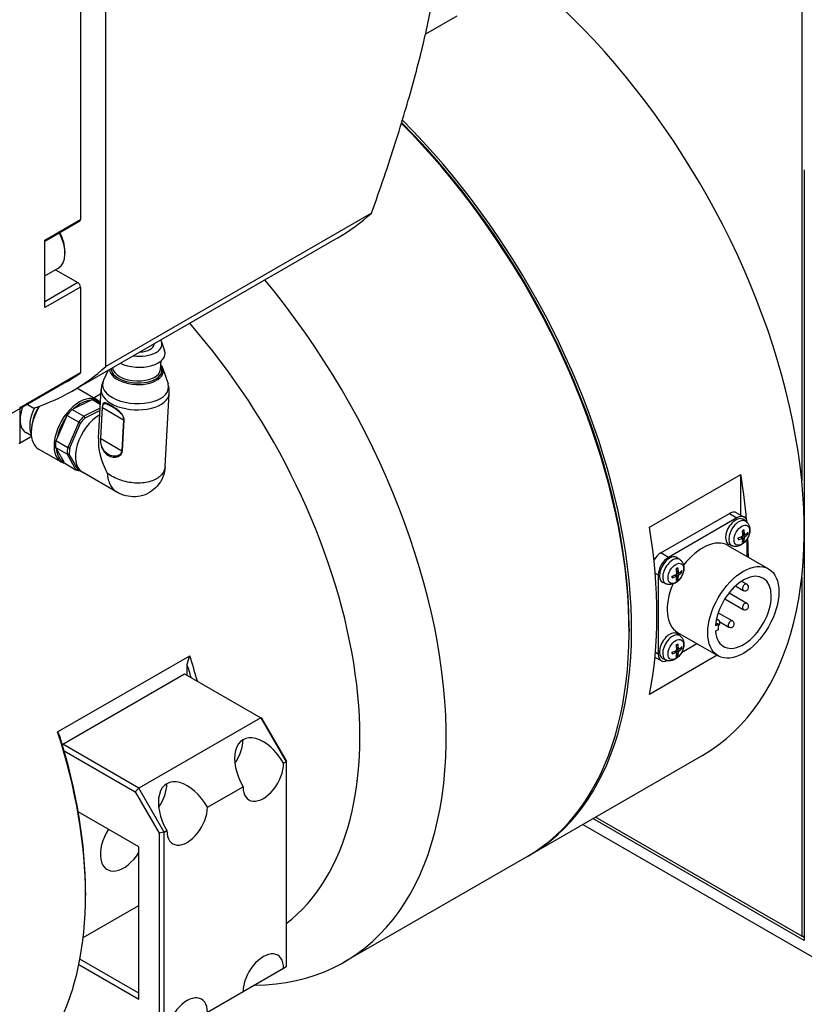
# Model space of a CAD drawing. Extents: x 0 to 1685, y -10 to 1188.
# Tile 16 of 19: x 1543 to 1597, y 975 to 1044. Entities that reach past the tile are written whole.
import ezdxf

# ---------------------------------------------------------------- set-up
doc = ezdxf.new("R2010")
doc.units = 0
doc.header["$LTSCALE"] = 25.4
doc.layers.get('0').update_dxf_attribs({"linetype": 'CONTINUOUS'})

msp = doc.modelspace()

# ---------------------------------------------------------------- linework, layer by layer
for p, q in [((1597.1429816, 1095.0565305), (1597.1429816, 1011.6764532)), ((1546.9384002, 1063.5867402), (1546.9384002, 1029.8388661)), ((1548.7061671, 1019.6097955), (1548.7061671, 1061.0927237)), ((1573.1438241, 1044.0173024), (1570.9547308, 1042.7534288)), ((1597.3197583, 1033.3089766), (1597.3197583, 979.6243264)), ((1567.2025802, 1030.2887046), (1548.7061671, 1019.6097955)), ((1544.4635264, 1028.4099971), (1546.9384002, 1029.8388661)), ((1546.8866235, 1029.7244219), (1544.4635264, 1028.3254461)), ((1544.4635264, 1023.7151418), (1544.4635264, 1028.4099971)), ((1564.8466098, 1028.5746902), (1546.3501967, 1017.8957811)), ((1545.8600623, 1027.6241192), (1545.8600623, 1027.4812323)), ((1544.4635264, 1025.913983), (1545.3940721, 1026.4512338)), ((1545.2109245, 1026.3454935), (1546.7616235, 1025.450197)), ((1546.7616235, 1025.450197), (1544.4635264, 1024.1233901)), ((1546.9384002, 1025.1440108), (1544.4635264, 1023.7151418)), ((1546.9384002, 1025.1440108), (1546.9384002, 1019.1570204)), ((1552.5844213, 1021.3284125), (1552.7941431, 1020.7113871)), ((1552.0625909, 1021.1667798), (1552.0641763, 1021.1947488)), ((1552.5138435, 1019.4091515), (1552.5470707, 1019.9953288)), ((1546.9384002, 1019.1570204), (1542.6957595, 1016.7075307)), ((1548.8647082, 1019.347535), (1548.5399748, 1018.6490713)), ((1552.6736894, 1019.4678794), (1553.0317323, 1018.3944582)), ((1545.9751967, 1018.5453002), (1541.732556, 1016.0958105)), ((1548.1176895, 1017.2661664), (1546.6886807, 1018.091205)), ((1548.1854042, 1014.6117592), (1548.3777292, 1018.0046606)), ((1547.6350171, 1017.2493574), (1546.4566108, 1016.6610807)), ((1548.3183373, 1016.9568985), (1547.7203418, 1017.3021514)), ((1548.360343, 1017.697942), (1547.8650876, 1017.4120061)), ((1548.0554114, 1017.2358967), (1548.325319, 1017.0800654)), ((1552.8320755, 1012.6543678), (1553.1201164, 1017.7358407)), ((1542.7311148, 1015.897187), (1542.7311148, 1016.6723286)), ((1543.2442263, 1016.9685737), (1543.6878316, 1016.7124581)), ((1546.3523393, 1016.6192257), (1547.1749856, 1016.1442707)), ((1548.3042289, 1016.7080045), (1547.1749856, 1016.1442707)), ((1547.2556337, 1016.0265704), (1548.2950142, 1016.5454434)), ((1548.4467795, 1016.7675132), (1548.3245571, 1014.6113264)), ((1548.3490305, 1014.5888504), (1548.4712529, 1016.7450373)), ((1548.4586189, 1016.8759069), (1548.4585781, 1016.8759304)), ((1548.4712529, 1016.7450373), (1549.9375407, 1015.8984756)), ((1548.4752181, 1016.7933647), (1548.4752142, 1016.7933627)), ((1548.4900195, 1016.9849756), (1548.49003, 1016.9849695)), ((1548.5249423, 1016.9648128), (1548.5250198, 1016.9647681)), ((1542.7311148, 1014.2846063), (1542.7311148, 1015.897187)), ((1545.9465431, 1016.0776898), (1545.2882826, 1014.5652748)), ((1546.8126704, 1015.729872), (1545.9900241, 1016.204827)), ((1546.8126704, 1015.729872), (1546.0485009, 1013.9741215)), ((1549.9375407, 1015.8984756), (1549.8153183, 1013.7422887)), ((1549.8552971, 1013.7275532), (1549.9775195, 1015.8837401)), ((1549.9525612, 1016.0624651), (1549.9522891, 1016.0626222)), ((1543.5089323, 1015.1215153), (1543.5089323, 1014.9990408)), ((1546.18614, 1013.9405689), (1546.9338738, 1015.6585568)), ((1542.7207595, 1014.2617174), (1543.525916, 1014.7265747)), ((1543.5239336, 1014.7423404), (1542.7311148, 1014.2846063)), ((1543.5194748, 1014.7825294), (1543.134973, 1015.0045216)), ((1545.2258547, 1014.4490766), (1546.0485009, 1013.9741215)), ((1548.3490305, 1014.5888504), (1549.8153183, 1013.7422887)), ((1545.6176895, 1012.9360393), (1544.0266992, 1013.854598)), ((1546.0212553, 1013.4934681), (1545.1986091, 1013.9684231)), ((1545.2499262, 1013.8886104), (1545.7700719, 1012.9644721)), ((1546.0212553, 1013.4934681), (1546.6250883, 1012.4206433)), ((1546.7527899, 1012.4639661), (1546.1619441, 1013.5137167)), ((1548.7394852, 1013.50753), (1548.7392454, 1013.5069792)), ((1545.8024421, 1012.8955983), (1546.6250883, 1012.4206433)), ((1549.4681793, 1010.8572956), (1547.0767254, 1012.2380021)), ((1586.5363799, 1008.4085161), (1592.9003409, 1012.0827507)), ((1592.9003409, 1009.2543452), (1592.9003409, 1012.0827507)), ((1587.331875, 1006.6197446), (1592.1048458, 1009.3754206)), ((1592.6351759, 1009.0692344), (1587.8622051, 1006.3135584)), ((1592.1048458, 1009.3754206), (1592.6351759, 1009.0692344)), ((1592.6048458, 1009.4249494), (1593.1351759, 1009.1187632)), ((1593.2666429, 1008.8075487), (1593.0767618, 1008.9461527)), ((1592.9980542, 1007.645063), (1592.8771653, 1007.7274068)), ((1593.0348756, 1007.6451984), (1592.9052441, 1007.7398231)), ((1593.1661001, 1007.6874866), (1592.982772, 1007.7767407)), ((1593.1661001, 1007.9361271), (1593.0343439, 1007.9996481)), ((1593.1843936, 1007.9041712), (1593.0376305, 1007.969123)), ((1593.0966928, 1007.4738132), (1593.0380085, 1007.5340454)), ((1593.2133832, 1007.7693833), (1593.0444228, 1007.883523)), ((1593.2822213, 1007.9570344), (1593.3637261, 1007.9363284)), ((1593.3422827, 1006.3745894), (1593.3422827, 1007.6004378)), ((1591.9986905, 1007.1503127), (1594.8271176, 1005.5173196)), ((1592.2936524, 1007.1222796), (1592.0786772, 1007.2174195)), ((1587.8622051, 1006.3135584), (1587.331875, 1006.6197446)), ((1588.6704489, 1006.1539348), (1588.4805677, 1006.2925388)), ((1586.9399247, 1005.2130441), (1587.1550983, 1005.0888135)), ((1587.1550983, 1005.0888135), (1587.1550983, 999.5774616)), ((1588.4018601, 1004.9914491), (1588.2809712, 1005.0737929)), ((1588.4386815, 1004.9915845), (1588.30905, 1005.0862092)), ((1588.569906, 1005.0338727), (1588.3865779, 1005.1231268)), ((1588.569906, 1005.2825132), (1588.4381498, 1005.3460342)), ((1588.5881995, 1005.2505573), (1588.4414364, 1005.3155091)), ((1588.5004987, 1004.8201993), (1588.4418145, 1004.8804315)), ((1588.6171891, 1005.1157694), (1588.4482287, 1005.2299092)), ((1588.6860273, 1005.3034205), (1588.767532, 1005.2827146)), ((1597.1429816, 1004.9310844), (1597.1429816, 979.9305126)), ((1587.6974583, 1004.4686657), (1587.4824831, 1004.5638056)), ((1592.5305868, 1004.3255472), (1593.0633394, 1004.0179624)), ((1592.9559803, 1004.6572965), (1593.3133394, 1004.4509751)), ((1591.7900559, 1003.426286), (1593.0633394, 1002.6911555)), ((1592.0789145, 1003.8368637), (1593.3133394, 1003.1241682)), ((1591.2109574, 1002.0398819), (1591.323129, 1001.9751197)), ((1591.3281501, 1002.4578658), (1592.3182342, 1001.8862404)), ((1585.1221663, 1001.3635479), (1585.1221663, 1001.1594237)), ((1591.140626, 1001.5723208), (1591.3156722, 1001.6733838)), ((1591.1610256, 1001.7626691), (1591.3156722, 1001.6733838)), ((1591.3156722, 1001.6733838), (1591.3156722, 1001.2651355)), ((1591.4416964, 1001.8149595), (1592.0682342, 1001.4532277)), ((1588.6704489, 1000.846707), (1588.4805677, 1000.9853111)), ((1588.4986905, 1001.0881349), (1591.3271176, 999.4551418)), ((1591.3156722, 1001.2651355), (1591.140626, 1001.1640725)), ((1588.569906, 999.9752855), (1588.4381498, 1000.0388065)), ((1588.5881995, 999.9433295), (1588.4414364, 1000.0082813)), ((1588.6860273, 999.9961928), (1588.767532, 999.9754868)), ((1588.7806668, 999.6994874), (1589.8422827, 1000.3124116)), ((1545.3474099, 994.1558509), (1554.5397981, 999.4630787)), ((1591.2588217, 999.4945724), (1586.5363799, 996.7680694)), ((1586.9277134, 999.3705384), (1587.3622051, 999.1196845)), ((1587.1550983, 999.5774616), (1586.9574296, 999.6915857)), ((1588.4018601, 999.6842214), (1588.2809712, 999.7665651)), ((1588.4386815, 999.6843567), (1588.30905, 999.7789814)), ((1588.569906, 999.7266449), (1588.3865779, 999.815899)), ((1588.5004987, 999.5129716), (1588.4418145, 999.5732038)), ((1588.6171891, 999.8085416), (1588.4482287, 999.9226814)), ((1554.3630214, 998.0975615), (1554.3630214, 998.8628935)), ((1587.6974583, 999.1614379), (1587.4824831, 999.2565778)), ((1545.7009633, 993.3006441), (1554.1862447, 998.1996236)), ((1554.1862447, 998.1996236), (1559.4895455, 995.1377614)), ((1559.4895455, 995.1377614), (1551.0042642, 990.238782)), ((1559.4895455, 995.1377614), (1561.2573125, 992.0758993)), ((1559.5930989, 995.0779749), (1559.4895455, 995.1377614)), ((1561.2573125, 992.1954724), (1559.5930989, 995.0779749)), ((1545.7009633, 993.3006441), (1545.6768565, 993.2588899)), ((1551.0042642, 990.238782), (1545.7009633, 993.3006441)), ((1545.8011465, 992.834555), (1550.7542642, 989.9748712)), ((1590.2263511, 992.5228406), (1578.2055358, 985.5826197)), ((1561.0805358, 991.9738372), (1561.2573125, 992.0758993)), ((1561.2573125, 992.1954724), (1561.2573125, 992.0758993)), ((1561.2573125, 992.0758993), (1561.2573125, 977.7872091)), ((1550.7542642, 989.9748712), (1551.0042642, 990.238782)), ((1550.7542642, 989.9748712), (1552.4184777, 987.0923688)), ((1552.7720311, 987.1769198), (1551.0042642, 990.238782)), ((1555.7772349, 988.911975), (1558.2521087, 990.340844)), ((1551.0042642, 986.1562991), (1546.7837087, 988.5930379)), ((1581.8955069, 987.7130255), (1597.8500884, 978.5016436)), ((1597.3197583, 979.6243264), (1582.6026137, 988.1212738)), ((1597.1429816, 979.9305126), (1582.7793904, 988.2233359)), ((1552.7720311, 987.1769198), (1552.4184777, 987.0923688)), ((1552.4184777, 987.0923688), (1552.4184777, 972.9727806)), ((1552.7720311, 987.1769198), (1552.9488078, 987.2789819)), ((1552.7720311, 972.8882296), (1552.7720311, 987.1769198)), ((1551.0042642, 975.5418435), (1551.0042642, 986.1562991)), ((1565.300837, 978.1320884), (1578.0287591, 985.4805576)), ((1547.2919536, 982.9923748), (1547.2919536, 982.7882507)), ((1547.1270676, 979.8353157), (1551.0042642, 982.0738161)), ((1597.1429816, 979.9305126), (1597.3197583, 979.9305126)), ((1597.3197583, 979.8284506), (1597.1429816, 979.9305126)), ((1551.0042642, 975.9500918), (1546.8986625, 978.320462)), ((1546.826491, 977.953882), (1551.0042642, 975.5418435)), ((1561.0805358, 977.685147), (1558.2521087, 976.0521539)), ((1561.2573125, 977.7872091), (1561.0805358, 977.685147)), ((1558.2521087, 976.0521539), (1555.7772349, 974.6232848))]:
    msp.add_line(p, q)
for centre, radius, start, end in [((1542.6957595, 1014.3050187), 0.05, 239.999999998, 300.000000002), ((1592.1932342, 1004.323348), 0.25, 295.901690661, 336.027237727), ((1593.1883394, 1004.2344688), 0.25, 240, 60), ((1593.1883394, 1002.9076618), 0.25, 240, 60), ((1591.198129, 1001.7586133), 0.25, 298.045529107, 60), ((1592.1932342, 1001.6697341), 0.25, 240, 60)]:
    msp.add_arc(centre, radius, start, end)
for centre, major_axis, ratio, start_param, end_param in [((1573.1013511, 1022.1842107), (17.125, -29.6613701), 0.5773502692, 0, 2.1548842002), ((1560.9037591, 1015.1419277), (17.125, -29.6613701), 0.5773502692, 0, 2.0030997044), ((1561.0805358, 1015.2439897), (-17, 29.4448637), 0.5773502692, 3.926990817, 5.1491792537), ((1561.0805358, 1015.2439897), (17.125, -29.6613701), 0.5773502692, 6.2780239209, 8.2912021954), ((1544.2216098, 1064.2982381), (20.625, -35.7235479), 0.5773502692, 0, 0.1219587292), ((1546.7616235, 1029.9409282), (0.125, -0.2165064), 0.5773502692, 0, 0.7853981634), ((1544.2690721, 1028.3997909), (1.125, -1.9485572), 0.5773502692, 0, 1.4989070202), ((1544.3928157, 1028.4712344), (1.0375, -1.7970027), 0.5773502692, 0.7853981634, 1.4928322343), ((1546.7616235, 1025.2460729), (0.125, -0.2165064), 0.5773502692, 0.7853981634, 2.3561944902), ((1548.175837, 1007.7934584), (17.125, -29.6613701), 0.5773502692, 5.9646363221, 8.139956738), ((1545.1706332, 1006.0584032), (15, -25.9807621), 0.5773502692, 0.0753543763, 1.8986970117), ((1550.939394, 1021.2304477), (1.6723155, -0.0947944), 0.5370538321, 4.5493403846, 6.6442076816), ((1550.9035894, 1020.5988007), (1.9219148, -0.1089428), 0.5370538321, 4.0730435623, 6.4970316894), ((1550.939394, 1021.2304477), (1.123197, -0.0636679), 0.5370538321, 4.8652242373, 6.2831853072), ((1525.7251967, 1053.6193291), (20.625, -35.7235479), 0.5773502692, 6.161226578, 6.4051440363), ((1525.7251967, 1053.6193291), (20.25, -35.0740289), 0.5773502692, 0, 0.0487741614), ((1550.8334685, 1019.3617638), (-1.8695813, 0.1059763), 0.5370538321, 0.0624701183, 3.352047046), ((1550.8367541, 1019.4197263), (-1.7747179, 0.100599), 0.5370538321, 0.0615736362, 3.4829553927), ((1550.8367541, 1019.4197263), (-1.7721552, 0.1004538), 0.5370538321, 0.0600137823, 3.4788614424), ((1550.841528, 1019.5039459), (-1.6723155, 0.0947944), 0.5370538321, 0.0827142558, 3.1415926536), ((1550.7712484, 1018.2641083), (-2.2965496, 0.1301788), 0.5370538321, 6.0727309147, 9.6352323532), ((1550.7489228, 1017.8702506), (-2.3711936, 0.13441), 0.5370538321, 0, 3.1415926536), ((1546.8676895, 1015.1011028), (1.25, 2.1650635), 0.5773502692, 0, 3.1415926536), ((1546.9384002, 1015.060278), (1.2, 2.078461), 0.5773502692, 0.3624117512, 1.0732541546), ((1547.3817575, 1017.268218), (-0.3767171, -0.0984041), 0.2684761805, 2.2358435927, 2.6127532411), ((1546.9289267, 1015.0657475), (1.225, 2.1217622), 0.5773502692, 0.0774968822, 0.3109714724), ((1544.109973, 1016.6932712), (-0.975, -1.6887495), 0.5773502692, 4.98931125, 5.4977871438), ((1544.8170798, 1016.2850229), (-1, -1.7320508), 0.5773502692, 4.7872519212, 5.8911072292), ((1545.2766992, 1016.0196615), (-1.25, -2.1650635), 0.5773502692, 4.6614898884, 6.2831853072), ((1545.1706332, 1016.0808987), (1.175, 2.0351597), 0.5773502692, 1.5351114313, 2.3561944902), ((1546.9289267, 1015.0657475), (1.225, 2.1217622), 0.5773502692, 1.1246944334, 1.3581690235), ((1546.4399537, 1016.7980567), (-0.2729008, -0.161647), 0.4045619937, 1.0180798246, 1.3949893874), ((1548.5420015, 1016.7803142), (-0.1000669, 0.0056722), 0.5370538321, 0.3443107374, 0.8164262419), ((1544.109973, 1016.6932712), (-0.975, -1.6887495), 0.5773502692, 5.4977871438, 6.2831853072), ((1546.9384002, 1015.060278), (1.2, 2.078461), 0.5773502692, 1.4096093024, 2.1204517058), ((1545.7455014, 1016.0037753), (0.2237711, 0.3591223), 0.3391087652, 5.1233861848, 5.5002958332), ((1548.2642254, 1014.2948125), (-1.1875, -2.0568103), 0.5773502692, 3.9189073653, 6.2831853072), ((1547.751573, 1014.5907925), (1.225, 2.1217622), 0.5773502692, 1.1246944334, 1.3581690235), ((1547.8222836, 1014.5499677), (-1.175, -2.0351597), 0.5773502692, 4.2749776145, 4.4910711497), ((1550.0082118, 1015.9337973), (-0.1000669, 0.0056722), 0.5370538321, 0.81752083, 1.2896363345), ((1550.4739341, 1013.0190366), (-1.5958935, 2.9542733), 0.5575303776, 5.7361108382, 5.7361734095), ((1546.9289267, 1015.0657475), (1.225, 2.1217622), 0.5773502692, 2.1718919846, 2.4053665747), ((1545.2194075, 1014.7950259), (0.1056146, 0.4253639), 0.3160770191, 3.8451748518, 4.2220844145), ((1550.4739341, 1013.0190366), (-1.5958935, 2.9542733), 0.5575303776, 0.7358278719, 1.5528014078), ((1548.4197864, 1014.6241299), (-0.1000758, 0.0056727), 0.5370538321, 0.346425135, 0.8164120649), ((1542.6957595, 1014.3050187), (0.05, 0), 0.5773502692, 3.926990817, 5.4977871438), ((1542.6957595, 1014.3050187), (0.025, -0.0433013), 0.5773502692, 0, 0.7853981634), ((1545.1671857, 1013.8737536), (0.1327283, -0.2162905), 0.3107852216, 1.4498680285, 1.8267776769), ((1546.9384002, 1015.060278), (-1.2, -2.078461), 0.5773502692, 5.5983995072, 6.3092419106), ((1547.751573, 1014.5907925), (1.225, 2.1217622), 0.5773502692, 2.1718919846, 2.4053665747), ((1547.8222836, 1014.5499677), (-1.175, -2.0351597), 0.5773502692, 5.3221751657, 5.5382687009), ((1547.8222836, 1014.5499677), (-0.725, -1.2557368), 0.5773502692, 1.447207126, 1.4475228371), ((1549.8859894, 1013.7776105), (0.1000669, -0.0056722), 0.5370538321, 3.9591134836, 4.4312289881), ((1545.5828955, 1013.1351655), (-0.2199007, 0.2759508), 0.1607489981, 3.5475249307, 3.9244344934), ((1547.751573, 1014.5907925), (-1.225, -2.1217622), 0.5773502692, 0.0774968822, 0.2851227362), ((1547.8222836, 1014.5499677), (-1.175, -2.0351597), 0.5773502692, 0.0861874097, 0.1603113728), ((1569.2122638, 1019.9388451), (17.125, -29.6613701), 0.5773502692, 0.8885211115, 0.9950559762), ((1592.5467875, 1008.0996447), (-0.5, -0.8660254), 0.5773502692, 3.079689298, 6.3450886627), ((1592.7499934, 1007.9823237), (0.4874289, 0.8442516), 0.5773502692, 6.2212819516, 9.4866813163), ((1592.1048458, 1008.558924), (0.5, 0.8660254), 0.5773502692, 0, 0.7853981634), ((1592.6351759, 1008.2527378), (0.5, 0.8660254), 0.5773502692, 5.6050866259, 7.0685834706), ((1562.8483027, 1016.2646105), (-17.125, 29.6613701), 0.5773502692, 3.7173330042, 4.1366486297), ((1593.0578938, 1007.8045573), (-0.2454788, -0.4251817), 0.5773502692, 3.7819630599, 4.0720185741), ((1591.9491645, 1008.4032347), (-0.9347979, 1.2975679), 0.6105983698, 3.9621851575, 4.1755909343), ((1590.2486905, 1004.1192238), (1.75, 3.0310889), 0.5773502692, 0, 1.3531878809), ((1593.0578938, 1007.8045573), (-0.2454788, -0.4251817), 0.5773502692, 5.3527593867, 5.6428149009), ((1591.9850593, 1008.3845755), (-1.5920641, -0.1511996), 0.5393330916, 1.9947986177, 2.2082043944), ((1591.9850593, 1008.4654064), (1.5911257, -0.1607748), 0.6105983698, 5.2491870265, 5.4625928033), ((1592.0191661, 1008.4436501), (0.6650894, -1.4543678), 0.5393330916, 0.9333882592, 1.1467940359), ((1592.0191661, 1008.4457149), (0.7283197, -1.4237556), 0.5099595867, 0.5045669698, 0.7179727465), ((1591.9491645, 1008.4052994), (-0.8769822, 1.3373226), 0.6399718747, 3.5838703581, 3.7972761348), ((1591.9832712, 1008.3835432), (-1.5971683, -0.0811345), 0.5099595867, 2.4236199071, 2.6370256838), ((1591.9832712, 1008.464374), (1.5966464, -0.0908275), 0.6399718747, 5.627501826, 5.8409076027), ((1593.0468118, 1007.8109555), (-0.2268511, -0.3929177), 0.5773502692, 2.2000792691, 2.4411387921), ((1569.2122638, 1019.9388451), (17.125, -29.6613701), 0.5773502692, 0.7985298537, 0.8460660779), ((1593.0578938, 1007.8045573), (0.2454788, 0.4251817), 0.5773502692, 5.3527593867, 5.6428149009), ((1593.0578938, 1007.8045573), (0.2454788, 0.4251817), 0.5773502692, 3.7819630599, 4.0720185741), ((1593.0468118, 1007.8109555), (-0.2268511, -0.3929177), 0.5773502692, 0.7004538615, 0.9415133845), ((1587.331875, 1005.803248), (0.5, 0.8660254), 0.5773502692, 0.7853981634, 1.5320800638), ((1587.8622051, 1005.4970618), (0.5, 0.8660254), 0.5773502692, 0.7853981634, 2.3561944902), ((1587.9505935, 1005.4460308), (-0.5, -0.8660254), 0.5773502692, 3.079689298, 6.3450886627), ((1588.1537994, 1005.3287098), (0.4874289, 0.8442516), 0.5773502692, 6.2212819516, 9.4866813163), ((1588.4616997, 1005.1509434), (-0.2454788, -0.4251817), 0.5773502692, 3.7819630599, 4.0720185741), ((1587.422972, 1005.7900362), (0.6650894, -1.4543678), 0.5393330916, 0.9333882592, 1.1467940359), ((1587.3529704, 1005.7496208), (-0.9347979, 1.2975679), 0.6105983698, 3.9621851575, 4.1755909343), ((1588.4616997, 1005.1509434), (-0.2454788, -0.4251817), 0.5773502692, 5.3527593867, 5.6428149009), ((1587.3888653, 1005.7309616), (-1.5920641, -0.1511996), 0.5393330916, 1.9947986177, 2.2082043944), ((1587.3888653, 1005.8117925), (1.5911257, -0.1607748), 0.6105983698, 5.2491870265, 5.4625928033), ((1587.422972, 1005.792101), (0.7283197, -1.4237556), 0.5099595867, 0.5045669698, 0.7179727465), ((1588.4616997, 1005.1509434), (0.2454788, 0.4251817), 0.5773502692, 3.7819630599, 4.0720185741), ((1588.4506177, 1005.1573417), (-0.2268511, -0.3929177), 0.5773502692, 0.7004538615, 0.9415133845), ((1587.3529704, 1005.7516855), (-0.8769822, 1.3373226), 0.6399718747, 3.5838703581, 3.7972761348), ((1587.3870772, 1005.7299293), (-1.5971683, -0.0811345), 0.5099595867, 2.4236199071, 2.6370256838), ((1587.3870772, 1005.8107601), (1.5966464, -0.0908275), 0.6399718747, 5.627501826, 5.8409076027), ((1588.4506177, 1005.1573417), (-0.2268511, -0.3929177), 0.5773502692, 2.2000792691, 2.4411387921), ((1588.4616997, 1005.1509434), (0.2454788, 0.4251817), 0.5773502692, 5.3527593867, 5.6428149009), ((1593.0771176, 1002.4862307), (1.375, 2.3815699), 0.5773502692, 2.4472292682, 8.5483450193), ((1590.2486905, 1004.1192238), (-1.75, -3.0310889), 0.5773502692, 4.9299974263, 6.2831853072), ((1593.1883394, 1004.2344688), (0.125, 0.2165064), 0.5773502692, 0, 3.1415926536), ((1593.1883394, 1002.9076618), (0.125, 0.2165064), 0.5773502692, 0, 3.1415926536), ((1591.198129, 1001.7586133), (0.125, 0.2165064), 0.5773502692, 0, 0.8069991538), ((1592.1932342, 1001.6697341), (0.125, 0.2165064), 0.5773502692, 0, 3.1415926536), ((1587.9505935, 1000.138803), (-0.5, -0.8660254), 0.5773502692, 3.079689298, 6.3450886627), ((1588.1537994, 1000.021482), (0.4874289, 0.8442516), 0.5773502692, 6.2212819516, 9.4866813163), ((1588.4616997, 999.8437157), (-0.2454788, -0.4251817), 0.5773502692, 3.7819630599, 4.0720185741), ((1587.422972, 1000.4828085), (0.6650894, -1.4543678), 0.5393330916, 0.9333882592, 1.1467940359), ((1587.3529704, 1000.442393), (-0.9347979, 1.2975679), 0.6105983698, 3.9621851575, 4.1755909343), ((1587.3870772, 1000.4227015), (-1.5971683, -0.0811345), 0.5099595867, 2.4236199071, 2.6370256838), ((1587.3870772, 1000.5035324), (1.5966464, -0.0908275), 0.6399718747, 5.627501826, 5.8409076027), ((1588.4506177, 999.8501139), (-0.2268511, -0.3929177), 0.5773502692, 2.2000792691, 2.4411387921), ((1588.4616997, 999.8437157), (0.2454788, 0.4251817), 0.5773502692, 5.3527593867, 5.6428149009), ((1535.2711383, 1000.3429271), (-15, 25.9807621), 0.5773502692, 4.2934728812, 4.3585053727), ((1587.8622051, 999.9857099), (-0.5, -0.8660254), 0.5773502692, 5.4977871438, 6.9612839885), ((1588.4616997, 999.8437157), (-0.2454788, -0.4251817), 0.5773502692, 5.3527593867, 5.6428149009), ((1587.3888653, 1000.4237338), (-1.5920641, -0.1511996), 0.5393330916, 1.9947986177, 2.2082043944), ((1587.3888653, 1000.5045647), (1.5911257, -0.1607748), 0.6105983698, 5.2491870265, 5.4625928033), ((1587.422972, 1000.4848732), (0.7283197, -1.4237556), 0.5099595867, 0.5045669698, 0.7179727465), ((1588.4616997, 999.8437157), (0.2454788, 0.4251817), 0.5773502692, 3.7819630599, 4.0720185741), ((1588.4506177, 999.8501139), (-0.2268511, -0.3929177), 0.5773502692, 0.7004538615, 0.9415133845), ((1587.3529704, 1000.4444577), (-0.8769822, 1.3373226), 0.6399718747, 3.5838703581, 3.7972761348), ((1535.0943616, 1000.2408651), (14.875, -25.7642558), 0.5773502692, 1.1641358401, 1.1982847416), ((1526.0787501, 995.0356994), (15, -25.9807621), 0.5773502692, 0.3538836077, 1.2169127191), ((1559.6663222, 991.1573406), (-1.4142136, 2.4494897), 0.5773502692, 4.7123889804, 7.853981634), ((1526.2555268, 995.1377614), (-14.875, 25.7642558), 0.5773502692, 3.926990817, 4.3398773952), ((1556.8378951, 992.7903338), (1, 1.7320508), 0.5773502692, 4.5704919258, 5.4977871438), ((1559.6663222, 991.1573406), (-1, -1.7320508), 0.5773502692, 5.4977871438, 8.6393797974), ((1554.3630214, 988.0954784), (-1.4142136, 2.4494897), 0.5773502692, 4.7123889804, 7.853981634), ((1551.5345942, 989.7284716), (1, 1.7320508), 0.5773502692, 4.5704919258, 5.4977871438), ((1554.3630214, 988.0954784), (-1, -1.7320508), 0.5773502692, 5.4977871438, 8.6393797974), ((1549.943604, 986.5645473), (-1.1485, -1.9892604), 0.5773502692, 4.6353529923, 7.7801562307), ((1559.6663222, 976.8686504), (1, 1.7320508), 0.5773502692, 5.4977871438, 8.6393797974), ((1554.3630214, 973.8067883), (1, 1.7320508), 0.5773502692, 5.4977871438, 8.6393797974)]:
    msp.add_ellipse(centre, major_axis=major_axis, ratio=ratio, start_param=start_param, end_param=end_param)
for centre, major_axis in [((1592.973422, 1007.8533271), (-0.3842533, -0.6655462)), ((1588.377228, 1005.1997132), (-0.3842533, -0.6655462)), ((1593.0771176, 1002.4862307), (1.75, 3.0310889)), ((1588.377228, 999.8924855), (-0.3842533, -0.6655462))]:
    msp.add_ellipse(centre, major_axis=major_axis, ratio=0.5773502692)
for points, weights in [([(1567.2025802, 1030.2887046), (1572.3942443, 1044.8872711), (1572.3942443, 1054.0275773)], [1.4307745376, 1.62337880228, 1.62337880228]), ([(1554.3630214, 998.8628935), (1554.4492074, 999.1606725), (1554.5397981, 999.4630787)], [1, 1.00005213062, 1]), ([(1545.3474099, 994.1558509), (1545.4380006, 993.9580498), (1545.5241866, 993.7597899)], [1, 1.00005213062, 1])]:
    msp.add_rational_spline(points, weights, degree=2)
for points, degree in [([(1552.6736894, 1019.4678794), (1552.644064, 1019.5566969), (1552.5956514, 1019.6420872), (1552.5315773, 1019.7220025)], 3), ([(1548.1176895, 1017.2661664), (1548.1943827, 1017.2218875), (1548.2644712, 1017.1662311), (1548.3264862, 1017.1006557)], 3), ([(1546.9338738, 1015.6585568), (1546.8739755, 1015.6939294), (1546.8126704, 1015.729872)], 2), ([(1547.1749856, 1016.1442707), (1547.215668, 1016.0847409), (1547.2556337, 1016.0265704)], 2), ([(1546.0485009, 1013.9741215), (1546.1180239, 1013.9570602), (1546.18614, 1013.9405689)], 2), ([(1546.1619441, 1013.5137167), (1546.0923291, 1013.5037652), (1546.0212553, 1013.4934681)], 2), ([(1545.9228233, 1012.8260962), (1545.8138208, 1012.8453079), (1545.7109167, 1012.8822146), (1545.6176895, 1012.9360393)], 3), ([(1546.6250883, 1012.4206433), (1546.6896685, 1012.4424775), (1546.7527899, 1012.4639661)], 2)]:
    msp.add_open_spline(points, degree=degree)
for points, knots in [([(1548.5399748, 1018.6490713), (1548.5221346, 1018.610699), (1548.5053947, 1018.5711367), (1548.4745156, 1018.4898744), (1548.4603775, 1018.4481743), (1548.4350737, 1018.3629887), (1548.4239091, 1018.3195037), (1548.4048607, 1018.2312041), (1548.3969778, 1018.1863903), (1548.3847072, 1018.0959713), (1548.3803201, 1018.0503672), (1548.3777292, 1018.0046606)], [3.68496105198, 3.68496105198, 3.68496105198, 3.68496105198, 3.72705193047, 3.72705193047, 3.76914280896, 3.76914280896, 3.81123368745, 3.81123368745, 3.85332456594, 3.85332456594, 3.89541544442, 3.89541544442, 3.89541544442, 3.89541544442]), ([(1553.1201164, 1017.7358407), (1553.1227072, 1017.7815473), (1553.1235017, 1017.827355), (1553.1215277, 1017.9185815), (1553.1187595, 1017.963999), (1553.1098115, 1018.0538856), (1553.1036325, 1018.0983537), (1553.0881172, 1018.1858531), (1553.0787821, 1018.2288837), (1553.0572839, 1018.3131151), (1553.045122, 1018.3543156), (1553.0317323, 1018.3944582)], [0.75382279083, 0.75382279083, 0.75382279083, 0.75382279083, 0.79591366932, 0.79591366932, 0.83800454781, 0.83800454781, 0.8800954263, 0.8800954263, 0.92218630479, 0.92218630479, 0.96427718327, 0.96427718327, 0.96427718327, 0.96427718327]), ([(1549.9775195, 1015.8837401), (1549.984202, 1016.0016286), (1549.8952028, 1016.2561829), (1549.4606991, 1016.6677098), (1548.8685705, 1017.0167561), (1548.5711503, 1017.1279927), (1548.4699987, 1016.9534471), (1548.4517913, 1016.8559297), (1548.4467795, 1016.7675132)], [0, 0, 0, 0, 0.1428571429, 0.2857142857, 0.5714285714, 0.8571428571, 0.8928571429, 1, 1, 1, 1]), ([(1548.4712529, 1016.7450373), (1548.4758935, 1016.8269043), (1548.4939883, 1016.9169972), (1548.5956081, 1017.0771384), (1548.8896847, 1016.9689951), (1549.4527884, 1016.6347432), (1549.8606354, 1016.2452549), (1549.9437282, 1016.0076317), (1549.9375407, 1015.8984756)], [0, 0, 0, 0, 0.1071428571, 0.1428571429, 0.4285714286, 0.7142857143, 0.8571428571, 1, 1, 1, 1]), ([(1548.3246215, 1014.6112168), (1548.3179415, 1014.4933684), (1548.3348136, 1014.2035661), (1548.4932613, 1013.7319242), (1548.713385, 1013.5075031), (1548.8685679, 1013.4183192)], [0, 0, 0, 0, 0.2855765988, 0.5711531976, 1, 1, 1, 1]), ([(1549.8153183, 1013.7422887), (1549.8091309, 1013.6331327), (1549.699563, 1013.4369086), (1549.3739768, 1013.327772), (1548.9179057, 1013.4019743), (1548.5448893, 1013.708238), (1548.3619545, 1014.2107514), (1548.342843, 1014.4796943), (1548.3490305, 1014.5888504)], [0, 0, 0, 0, 0.1428571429, 0.2857142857, 0.4285714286, 0.7142857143, 0.8571428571, 1, 1, 1, 1]), ([(1548.8685679, 1013.4183192), (1548.920174, 1013.3887363), (1549.0827813, 1013.3150652), (1549.3838528, 1013.2709807), (1549.7310406, 1013.3956235), (1549.8486146, 1013.6096647), (1549.8552971, 1013.7275532)], [0, 0, 0, 0, 0.1424424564, 0.4282949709, 0.7141474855, 1, 1, 1, 1]), ([(1552.8320784, 1012.6543676), (1552.8181927, 1012.4043299), (1552.7625055, 1012.1529678), (1552.577731, 1011.6895687), (1552.4463956, 1011.4709474), (1552.1293415, 1011.1045543), (1551.9438869, 1010.9491196), (1551.5436218, 1010.7121359), (1551.3246016, 1010.6276294), (1550.8802337, 1010.5326346), (1550.6487062, 1010.520234), (1550.1964581, 1010.565815), (1549.9706974, 1010.6239064), (1549.6659441, 1010.7504936), (1549.574112, 1010.7957522), (1549.4859696, 1010.8467613)], [0.00003517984, 0.00003517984, 0.00003517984, 0.00003517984, 0.15106916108, 0.15106916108, 0.30005661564, 0.30005661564, 0.44202165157, 0.44202165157, 0.57969471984, 0.57969471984, 0.71560841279, 0.71560841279, 0.85285539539, 0.85285539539, 0.91419343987, 0.91419343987, 0.91419343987, 0.91419343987]), ([(1552.8320783, 1012.6543664), (1552.8298498, 1012.6143206), (1552.7984126, 1012.3540185), (1552.5952117, 1012.0161423), (1552.2607569, 1011.7961997), (1552.1354029, 1011.7336292)], [0.26004591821, 0.26004591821, 0.26004591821, 0.26004591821, 0.28571428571, 0.42857142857, 0.5000002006, 0.5000002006, 0.5000002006, 0.5000002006]), ([(1548.7983872, 1012.1825805), (1548.821094, 1011.8604463), (1548.9728861, 1011.302836), (1549.3026502, 1010.9528505), (1549.4859696, 1010.8467613)], [0, 0, 0, 0, 0.14285714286, 0.27147644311, 0.27147644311, 0.27147644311, 0.27147644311]), ([(1552.1354029, 1011.7336292), (1552.0100359, 1011.6710714), (1551.592328, 1011.5156292), (1550.7370446, 1011.4401296), (1549.6581693, 1011.6629721), (1549.0469435, 1011.9902832), (1548.7983872, 1012.1825805)], [0.5000002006, 0.5000002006, 0.5000002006, 0.5000002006, 0.57142857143, 0.71428571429, 0.85714285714, 1, 1, 1, 1]), ([(1593.2666429, 1008.8075487), (1593.3229946, 1008.7664147), (1593.3708669, 1008.7158401), (1593.4507609, 1008.6003247), (1593.4801444, 1008.5347339), (1593.5244634, 1008.3863822), (1593.5336316, 1008.3036455), (1593.5318882, 1008.1207814), (1593.5149891, 1008.0212662), (1593.457067, 1007.8234006), (1593.4145969, 1007.7253902), (1593.3094916, 1007.5422558), (1593.2471264, 1007.4570608), (1593.1033229, 1007.3038651), (1593.0218528, 1007.2358411), (1592.8411522, 1007.1303928), (1592.7422811, 1007.0907958), (1592.5490294, 1007.0655029), (1592.4603054, 1007.068957), (1592.3460585, 1007.1013082), (1592.319515, 1007.1108338), (1592.2936524, 1007.1222796)], [5.5596904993, 5.5596904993, 5.5596904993, 5.5596904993, 5.7645675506, 5.7645675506, 5.9970461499, 5.9970461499, 6.2942540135, 6.2942540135, 6.6695131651, 6.6695131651, 7.0641265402, 7.0641265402, 7.4541560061, 7.4541560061, 7.8486101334, 7.8486101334, 8.2229301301, 8.2229301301, 8.4944237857, 8.4944237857, 8.5774764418, 8.5774764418, 8.5774764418, 8.5774764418]), ([(1593.0108597, 1008.1556346), (1593.0148948, 1008.1585778), (1593.0189341, 1008.1614338), (1593.0295758, 1008.1687225), (1593.0361792, 1008.1730061), (1593.0493572, 1008.1810822), (1593.0559317, 1008.1848746), (1593.0690194, 1008.1919559), (1593.0755326, 1008.1952449), (1593.0884653, 1008.2013103), (1593.0948848, 1008.2040868), (1593.1012412, 1008.2066045)], [4.58147819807, 4.58147819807, 4.58147819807, 4.58147819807, 4.61950766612, 4.61950766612, 4.68165511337, 4.68165511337, 4.74380256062, 4.74380256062, 4.80595000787, 4.80595000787, 4.86809745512, 4.86809745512, 4.86809745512, 4.86809745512]), ([(1593.1080653, 1008.2301806), (1593.1088425, 1008.2273233), (1593.1093346, 1008.2242996), (1593.1094603, 1008.2186869), (1593.1088496, 1008.215324), (1593.1067063, 1008.2106569), (1593.1048106, 1008.2085139), (1593.1022981, 1008.2070697), (1593.1017815, 1008.2068288), (1593.1012321, 1008.20662)], [0.0074673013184, 0.0074673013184, 0.0074673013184, 0.0074673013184, 0.0093080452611, 0.0093080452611, 0.0116464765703, 0.0116464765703, 0.0139533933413, 0.0139533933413, 0.0144847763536, 0.0144847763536, 0.0144847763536, 0.0144847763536]), ([(1592.7313665, 1007.5659939), (1592.7314604, 1007.5654137), (1592.73151, 1007.5648459), (1592.7315155, 1007.5619479), (1592.7306075, 1007.5592347), (1592.7276373, 1007.555045), (1592.7250303, 1007.5528346), (1592.7201067, 1007.5501372), (1592.7172421, 1007.5490515), (1592.714379, 1007.5482959)], [0.0225798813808, 0.0225798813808, 0.0225798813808, 0.0225798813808, 0.0231112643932, 0.0231112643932, 0.0254181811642, 0.0254181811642, 0.0277566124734, 0.0277566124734, 0.029597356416, 0.029597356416, 0.029597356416, 0.029597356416]), ([(1592.7313845, 1007.5659938), (1592.7303866, 1007.5727575), (1592.7295814, 1007.5797051), (1592.7283679, 1007.5939379), (1592.7279596, 1007.601223), (1592.7275483, 1007.6160979), (1592.7275454, 1007.6236878), (1592.7279505, 1007.6391383), (1592.7283586, 1007.6469989), (1592.7293498, 1007.6598592), (1592.7298036, 1007.6647854), (1592.7303349, 1007.6697514)], [2.98588417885, 2.98588417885, 2.98588417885, 2.98588417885, 3.0480316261, 3.0480316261, 3.11017907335, 3.11017907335, 3.1723265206, 3.1723265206, 3.23447396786, 3.23447396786, 3.2725034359, 3.2725034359, 3.2725034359, 3.2725034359]), ([(1593.0453373, 1007.8664047), (1593.0457018, 1007.8589616), (1593.0447762, 1007.850428), (1593.0401173, 1007.8333967), (1593.0363838, 1007.8248991), (1593.0275135, 1007.8101345), (1593.0217849, 1007.802885), (1593.0098887, 1007.7917384), (1593.0038866, 1007.7875049), (1592.9980542, 1007.7845079)], [0, 0, 0, 0, 0.005166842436, 0.005166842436, 0.010333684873, 0.010333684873, 0.015503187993, 0.015503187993, 0.019974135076, 0.019974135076, 0.019974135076, 0.019974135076]), ([(1592.9980542, 1007.645063), (1593.0046815, 1007.6479961), (1593.0116083, 1007.6497997), (1593.0240272, 1007.6501343), (1593.0295193, 1007.6486651), (1593.0378716, 1007.6433428), (1593.0412864, 1007.6391333), (1593.0449926, 1007.6290731), (1593.0456581, 1007.6235283), (1593.0453373, 1007.6177641)], [0, 0, 0, 0, 0.005166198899, 0.005166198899, 0.010332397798, 0.010332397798, 0.015502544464, 0.015502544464, 0.019974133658, 0.019974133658, 0.019974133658, 0.019974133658]), ([(1593.2133832, 1007.9088282), (1593.2078939, 1007.9052381), (1593.2019432, 1007.9028709), (1593.1907863, 1007.9018077), (1593.1855801, 1007.903112), (1593.1771437, 1007.9084828), (1593.1733528, 1007.9129093), (1593.1683147, 1007.9237386), (1593.166781, 1007.9297846), (1593.1661001, 1007.9361271)], [0, 0, 0, 0, 0.005166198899, 0.005166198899, 0.010332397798, 0.010332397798, 0.015502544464, 0.015502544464, 0.019974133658, 0.019974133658, 0.019974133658, 0.019974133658]), ([(1593.1661001, 1007.6874866), (1593.1668738, 1007.6942726), (1593.1687755, 1007.7022426), (1593.1746963, 1007.7185452), (1593.1787156, 1007.7268779), (1593.1875016, 1007.7416911), (1593.1928541, 1007.7491578), (1593.2034183, 1007.7610734), (1593.2085523, 1007.7658081), (1593.2133832, 1007.7693833)], [0, 0, 0, 0, 0.005166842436, 0.005166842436, 0.010333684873, 0.010333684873, 0.015503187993, 0.015503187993, 0.019974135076, 0.019974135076, 0.019974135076, 0.019974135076]), ([(1593.4014087, 1007.9449527), (1593.3998716, 1007.9431678), (1593.3977959, 1007.9414012), (1593.3928723, 1007.9384133), (1593.3889896, 1007.9368769), (1593.3818401, 1007.935224), (1593.3773183, 1007.9348023), (1593.3703756, 1007.9350559), (1593.3668318, 1007.9355689), (1593.3637261, 1007.9363285)], [0.0074673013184, 0.0074673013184, 0.0074673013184, 0.0074673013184, 0.0093080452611, 0.0093080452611, 0.0116464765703, 0.0116464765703, 0.0139533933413, 0.0139533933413, 0.0158160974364, 0.0158160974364, 0.0158160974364, 0.0158160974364]), ([(1593.0966928, 1007.4738132), (1593.0989034, 1007.4715034), (1593.1011196, 1007.4686909), (1593.1048106, 1007.4628051), (1593.1067063, 1007.4586782), (1593.1088496, 1007.4516602), (1593.1094603, 1007.4475295), (1593.1093346, 1007.4417716), (1593.1088425, 1007.4390906), (1593.1080653, 1007.436867)], [0.021248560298, 0.021248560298, 0.021248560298, 0.021248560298, 0.0231112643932, 0.0231112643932, 0.0254181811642, 0.0254181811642, 0.0277566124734, 0.0277566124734, 0.029597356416, 0.029597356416, 0.029597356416, 0.029597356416]), ([(1588.6704489, 1006.1539348), (1588.7268005, 1006.1128008), (1588.7746728, 1006.0622262), (1588.8545669, 1005.9467108), (1588.8839503, 1005.88112), (1588.9282693, 1005.7327683), (1588.9374375, 1005.6500316), (1588.9356942, 1005.4671676), (1588.918795, 1005.3676523), (1588.8608729, 1005.1697867), (1588.8184029, 1005.0717763), (1588.7132975, 1004.8886419), (1588.6509323, 1004.8034469), (1588.5071288, 1004.6502513), (1588.4256587, 1004.5822272), (1588.2449581, 1004.4767789), (1588.146087, 1004.4371819), (1587.9528354, 1004.411889), (1587.8641113, 1004.4153431), (1587.7498644, 1004.4476943), (1587.723321, 1004.4572199), (1587.6974583, 1004.4686657)], [5.5596904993, 5.5596904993, 5.5596904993, 5.5596904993, 5.7645675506, 5.7645675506, 5.9970461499, 5.9970461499, 6.2942540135, 6.2942540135, 6.6695131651, 6.6695131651, 7.0641265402, 7.0641265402, 7.4541560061, 7.4541560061, 7.8486101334, 7.8486101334, 8.2229301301, 8.2229301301, 8.4944237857, 8.4944237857, 8.5774764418, 8.5774764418, 8.5774764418, 8.5774764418]), ([(1588.4146656, 1005.5020207), (1588.4187007, 1005.5049639), (1588.42274, 1005.5078199), (1588.4333818, 1005.5151086), (1588.4399852, 1005.5193922), (1588.4531631, 1005.5274683), (1588.4597376, 1005.5312607), (1588.4728253, 1005.5383421), (1588.4793386, 1005.541631), (1588.4922713, 1005.5476964), (1588.4986907, 1005.5504729), (1588.5050471, 1005.5529906)], [4.58147819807, 4.58147819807, 4.58147819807, 4.58147819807, 4.61950766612, 4.61950766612, 4.68165511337, 4.68165511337, 4.74380256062, 4.74380256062, 4.80595000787, 4.80595000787, 4.86809745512, 4.86809745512, 4.86809745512, 4.86809745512]), ([(1588.5118712, 1005.5765667), (1588.5126484, 1005.5737094), (1588.5131405, 1005.5706857), (1588.5132663, 1005.565073), (1588.5126555, 1005.5617101), (1588.5105122, 1005.557043), (1588.5086165, 1005.5549001), (1588.506104, 1005.5534558), (1588.5055875, 1005.5532149), (1588.5050381, 1005.5530061)], [0.0074673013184, 0.0074673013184, 0.0074673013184, 0.0074673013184, 0.0093080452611, 0.0093080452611, 0.0116464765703, 0.0116464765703, 0.0139533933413, 0.0139533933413, 0.0144847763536, 0.0144847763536, 0.0144847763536, 0.0144847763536]), ([(1588.1351724, 1004.91238), (1588.1352663, 1004.9117998), (1588.1353159, 1004.911232), (1588.1353214, 1004.908334), (1588.1344135, 1004.9056208), (1588.1314432, 1004.9014311), (1588.1288363, 1004.8992207), (1588.1239127, 1004.8965233), (1588.121048, 1004.8954376), (1588.1181849, 1004.894682)], [0.0225798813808, 0.0225798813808, 0.0225798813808, 0.0225798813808, 0.0231112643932, 0.0231112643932, 0.0254181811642, 0.0254181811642, 0.0277566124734, 0.0277566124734, 0.029597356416, 0.029597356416, 0.029597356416, 0.029597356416]), ([(1588.1351904, 1004.91238), (1588.1341926, 1004.9191436), (1588.1333874, 1004.9260913), (1588.1321738, 1004.940324), (1588.1317655, 1004.9476091), (1588.1313542, 1004.9624841), (1588.1313513, 1004.9700739), (1588.1317564, 1004.9855244), (1588.1321645, 1004.993385), (1588.1331558, 1005.0062453), (1588.1336095, 1005.0111715), (1588.1341408, 1005.0161376)], [2.98588417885, 2.98588417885, 2.98588417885, 2.98588417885, 3.0480316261, 3.0480316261, 3.11017907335, 3.11017907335, 3.1723265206, 3.1723265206, 3.23447396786, 3.23447396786, 3.2725034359, 3.2725034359, 3.2725034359, 3.2725034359]), ([(1588.4491432, 1005.2127908), (1588.4495077, 1005.2053477), (1588.4485821, 1005.1968141), (1588.4439232, 1005.1797828), (1588.4401898, 1005.1712852), (1588.4313194, 1005.1565206), (1588.4255908, 1005.1492711), (1588.4136946, 1005.1381245), (1588.4076925, 1005.133891), (1588.4018601, 1005.1308941)], [0, 0, 0, 0, 0.005166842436, 0.005166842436, 0.010333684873, 0.010333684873, 0.015503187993, 0.015503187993, 0.019974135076, 0.019974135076, 0.019974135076, 0.019974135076]), ([(1588.4018601, 1004.9914491), (1588.4084874, 1004.9943822), (1588.4154142, 1004.9961859), (1588.4278331, 1004.9965205), (1588.4333252, 1004.9950512), (1588.4416775, 1004.9897289), (1588.4450924, 1004.9855195), (1588.4487985, 1004.9754592), (1588.449464, 1004.9699144), (1588.4491432, 1004.9641502)], [0, 0, 0, 0, 0.005166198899, 0.005166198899, 0.010332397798, 0.010332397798, 0.015502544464, 0.015502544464, 0.019974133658, 0.019974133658, 0.019974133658, 0.019974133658]), ([(1588.5004987, 1004.8201993), (1588.5027094, 1004.8178895), (1588.5049255, 1004.815077), (1588.5086165, 1004.8091913), (1588.5105122, 1004.8050644), (1588.5126555, 1004.7980463), (1588.5132663, 1004.7939156), (1588.5131405, 1004.7881577), (1588.5126484, 1004.7854767), (1588.5118712, 1004.7832531)], [0.021248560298, 0.021248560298, 0.021248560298, 0.021248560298, 0.0231112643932, 0.0231112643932, 0.0254181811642, 0.0254181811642, 0.0277566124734, 0.0277566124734, 0.029597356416, 0.029597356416, 0.029597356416, 0.029597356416]), ([(1588.6171891, 1005.2552143), (1588.6116998, 1005.2516242), (1588.6057491, 1005.249257), (1588.5945922, 1005.2481938), (1588.589386, 1005.2494981), (1588.5809497, 1005.2548689), (1588.5771587, 1005.2592954), (1588.5721206, 1005.2701247), (1588.5705869, 1005.2761707), (1588.569906, 1005.2825132)], [0, 0, 0, 0, 0.005166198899, 0.005166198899, 0.010332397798, 0.010332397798, 0.015502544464, 0.015502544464, 0.019974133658, 0.019974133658, 0.019974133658, 0.019974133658]), ([(1588.569906, 1005.0338727), (1588.5706797, 1005.0406587), (1588.5725814, 1005.0486287), (1588.5785023, 1005.0649313), (1588.5825216, 1005.073264), (1588.5913075, 1005.0880772), (1588.59666, 1005.0955439), (1588.6072243, 1005.1074595), (1588.6123582, 1005.1121942), (1588.6171891, 1005.1157694)], [0, 0, 0, 0, 0.005166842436, 0.005166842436, 0.010333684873, 0.010333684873, 0.015503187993, 0.015503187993, 0.019974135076, 0.019974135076, 0.019974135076, 0.019974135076]), ([(1588.8052146, 1005.2913388), (1588.8036776, 1005.2895539), (1588.8016018, 1005.2877873), (1588.7966782, 1005.2847994), (1588.7927955, 1005.283263), (1588.7856461, 1005.2816101), (1588.7811242, 1005.2811884), (1588.7741815, 1005.281442), (1588.7706377, 1005.281955), (1588.7675321, 1005.2827146)], [0.0074673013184, 0.0074673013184, 0.0074673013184, 0.0074673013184, 0.0093080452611, 0.0093080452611, 0.0116464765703, 0.0116464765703, 0.0139533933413, 0.0139533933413, 0.0158160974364, 0.0158160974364, 0.0158160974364, 0.0158160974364]), ([(1588.6704489, 1000.846707), (1588.7268005, 1000.805573), (1588.7746728, 1000.7549984), (1588.8545669, 1000.639483), (1588.8839503, 1000.5738922), (1588.9282693, 1000.4255405), (1588.9374375, 1000.3428038), (1588.9356942, 1000.1599398), (1588.918795, 1000.0604246), (1588.8608729, 999.8625589), (1588.8184029, 999.7645485), (1588.7132975, 999.5814141), (1588.6509323, 999.4962191), (1588.5071288, 999.3430235), (1588.4256587, 999.2749995), (1588.2449581, 999.1695511), (1588.146087, 999.1299541), (1587.9528354, 999.1046612), (1587.8641113, 999.1081154), (1587.7498644, 999.1404665), (1587.723321, 999.1499921), (1587.6974583, 999.1614379)], [5.5596904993, 5.5596904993, 5.5596904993, 5.5596904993, 5.7645675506, 5.7645675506, 5.9970461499, 5.9970461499, 6.2942540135, 6.2942540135, 6.6695131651, 6.6695131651, 7.0641265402, 7.0641265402, 7.4541560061, 7.4541560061, 7.8486101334, 7.8486101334, 8.2229301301, 8.2229301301, 8.4944237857, 8.4944237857, 8.5774764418, 8.5774764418, 8.5774764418, 8.5774764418]), ([(1588.4146656, 1000.194793), (1588.4187007, 1000.1977361), (1588.42274, 1000.2005922), (1588.4333818, 1000.2078808), (1588.4399852, 1000.2121645), (1588.4531631, 1000.2202406), (1588.4597376, 1000.224033), (1588.4728253, 1000.2311143), (1588.4793386, 1000.2344032), (1588.4922713, 1000.2404686), (1588.4986907, 1000.2432451), (1588.5050471, 1000.2457628)], [4.58147819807, 4.58147819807, 4.58147819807, 4.58147819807, 4.61950766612, 4.61950766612, 4.68165511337, 4.68165511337, 4.74380256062, 4.74380256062, 4.80595000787, 4.80595000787, 4.86809745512, 4.86809745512, 4.86809745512, 4.86809745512]), ([(1588.5118712, 1000.2693389), (1588.5126484, 1000.2664816), (1588.5131405, 1000.2634579), (1588.5132663, 1000.2578452), (1588.5126555, 1000.2544823), (1588.5105122, 1000.2498152), (1588.5086165, 1000.2476723), (1588.506104, 1000.2462281), (1588.5055875, 1000.2459872), (1588.5050381, 1000.2457783)], [0.0074673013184, 0.0074673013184, 0.0074673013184, 0.0074673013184, 0.0093080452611, 0.0093080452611, 0.0116464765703, 0.0116464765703, 0.0139533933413, 0.0139533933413, 0.0144847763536, 0.0144847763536, 0.0144847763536, 0.0144847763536]), ([(1588.6171891, 999.9479866), (1588.6116998, 999.9443965), (1588.6057491, 999.9420292), (1588.5945922, 999.9409661), (1588.589386, 999.9422703), (1588.5809497, 999.9476411), (1588.5771587, 999.9520676), (1588.5721206, 999.9628969), (1588.5705869, 999.9689429), (1588.569906, 999.9752855)], [0, 0, 0, 0, 0.005166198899, 0.005166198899, 0.010332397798, 0.010332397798, 0.015502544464, 0.015502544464, 0.019974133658, 0.019974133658, 0.019974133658, 0.019974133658]), ([(1588.8052146, 999.9841111), (1588.8036776, 999.9823261), (1588.8016018, 999.9805595), (1588.7966782, 999.9775717), (1588.7927955, 999.9760353), (1588.7856461, 999.9743823), (1588.7811242, 999.9739606), (1588.7741815, 999.9742143), (1588.7706377, 999.9747273), (1588.7675321, 999.9754868)], [0.0074673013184, 0.0074673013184, 0.0074673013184, 0.0074673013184, 0.0093080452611, 0.0093080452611, 0.0116464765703, 0.0116464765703, 0.0139533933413, 0.0139533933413, 0.0158160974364, 0.0158160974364, 0.0158160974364, 0.0158160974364]), ([(1588.1351724, 999.6051522), (1588.1352663, 999.604572), (1588.1353159, 999.6040042), (1588.1353214, 999.6011062), (1588.1344135, 999.598393), (1588.1314432, 999.5942034), (1588.1288363, 999.5919929), (1588.1239127, 999.5892955), (1588.121048, 999.5882098), (1588.1181849, 999.5874543)], [0.0225798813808, 0.0225798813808, 0.0225798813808, 0.0225798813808, 0.0231112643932, 0.0231112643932, 0.0254181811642, 0.0254181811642, 0.0277566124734, 0.0277566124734, 0.029597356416, 0.029597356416, 0.029597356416, 0.029597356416]), ([(1588.1351904, 999.6051522), (1588.1341926, 999.6119158), (1588.1333874, 999.6188635), (1588.1321738, 999.6330962), (1588.1317655, 999.6403813), (1588.1313542, 999.6552563), (1588.1313513, 999.6628462), (1588.1317564, 999.6782966), (1588.1321645, 999.6861572), (1588.1331558, 999.6990175), (1588.1336095, 999.7039437), (1588.1341408, 999.7089098)], [2.98588417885, 2.98588417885, 2.98588417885, 2.98588417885, 3.0480316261, 3.0480316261, 3.11017907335, 3.11017907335, 3.1723265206, 3.1723265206, 3.23447396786, 3.23447396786, 3.2725034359, 3.2725034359, 3.2725034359, 3.2725034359]), ([(1588.4491432, 999.905563), (1588.4495077, 999.8981199), (1588.4485821, 999.8895863), (1588.4439232, 999.8725551), (1588.4401898, 999.8640574), (1588.4313194, 999.8492929), (1588.4255908, 999.8420433), (1588.4136946, 999.8308967), (1588.4076925, 999.8266633), (1588.4018601, 999.8236663)], [0, 0, 0, 0, 0.005166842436, 0.005166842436, 0.010333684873, 0.010333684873, 0.015503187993, 0.015503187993, 0.019974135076, 0.019974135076, 0.019974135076, 0.019974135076]), ([(1588.4018601, 999.6842214), (1588.4084874, 999.6871544), (1588.4154142, 999.6889581), (1588.4278331, 999.6892927), (1588.4333252, 999.6878234), (1588.4416775, 999.6825011), (1588.4450924, 999.6782917), (1588.4487985, 999.6682315), (1588.449464, 999.6626867), (1588.4491432, 999.6569225)], [0, 0, 0, 0, 0.005166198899, 0.005166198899, 0.010332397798, 0.010332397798, 0.015502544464, 0.015502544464, 0.019974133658, 0.019974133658, 0.019974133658, 0.019974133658]), ([(1588.5004987, 999.5129715), (1588.5027094, 999.5106617), (1588.5049255, 999.5078492), (1588.5086165, 999.5019635), (1588.5105122, 999.4978366), (1588.5126555, 999.4908185), (1588.5132663, 999.4866878), (1588.5131405, 999.4809299), (1588.5126484, 999.4782489), (1588.5118712, 999.4760254)], [0.021248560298, 0.021248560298, 0.021248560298, 0.021248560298, 0.0231112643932, 0.0231112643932, 0.0254181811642, 0.0254181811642, 0.0277566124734, 0.0277566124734, 0.029597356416, 0.029597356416, 0.029597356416, 0.029597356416]), ([(1588.569906, 999.7266449), (1588.5706797, 999.7334309), (1588.5725814, 999.7414009), (1588.5785023, 999.7577036), (1588.5825216, 999.7660362), (1588.5913075, 999.7808495), (1588.59666, 999.7883162), (1588.6072243, 999.8002318), (1588.6123582, 999.8049664), (1588.6171891, 999.8085416)], [0, 0, 0, 0, 0.005166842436, 0.005166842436, 0.010333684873, 0.010333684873, 0.015503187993, 0.015503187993, 0.019974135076, 0.019974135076, 0.019974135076, 0.019974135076])]:
    msp.add_open_spline(points, degree=3, knots=knots)

doc.saveas('drawing.dxf')
